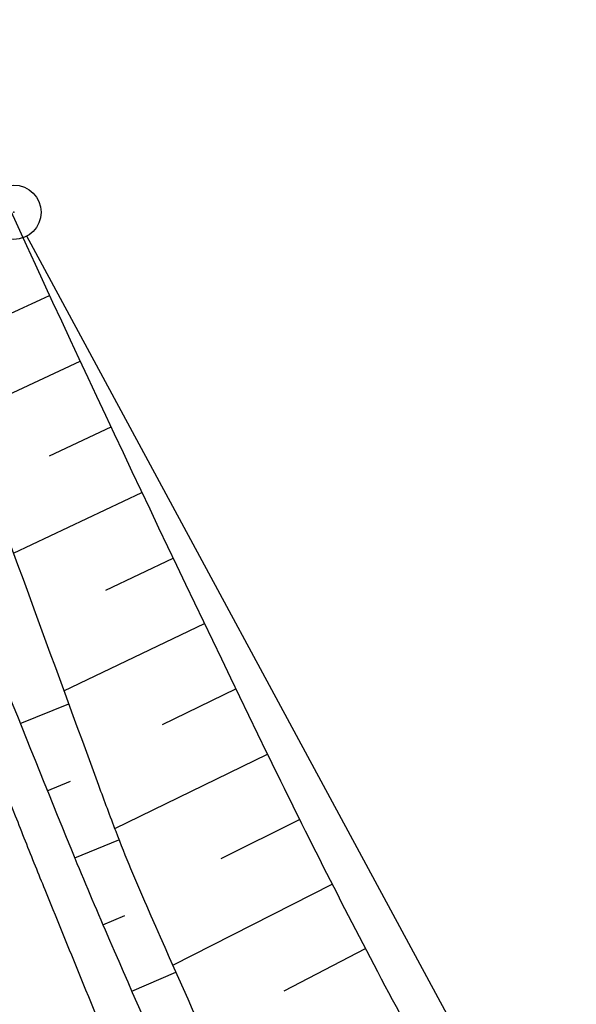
# Model space of a CAD drawing. Extents: x 446577 to 447216, y 443659 to 444842.
# Tile 37 of 177: x 447106 to 447121, y 443788 to 443815. Entities that reach past the tile are written whole.
import ezdxf

# ---------------------------------------------------------------- set-up
doc = ezdxf.new("R2010")
doc.units = 0
doc.header["$LTSCALE"] = 2
doc.header["$MEASUREMENT"] = 0
doc.linetypes.add('AUSGEZOGEN', pattern=[0])
doc.layers.get('0').update_dxf_attribs({"linetype": 'AUSGEZOGEN'})
for name, color, linetype in [('205-GRENZL', 8, 'AUSGEZOGEN'), ('205-GRENZP', 8, 'AUSGEZOGEN'), ('BOESCHG', 250, 'AUSGEZOGEN'), ('FBRTOP', 250, 'AUSGEZOGEN'), ('GRABEN', 250, 'AUSGEZOGEN'), ('STRASSE', 250, 'AUSGEZOGEN')]:
    doc.layers.add(name, color=color, linetype=linetype)

# ---------------------------------------------------------------- blocks, each defined once
blk = doc.blocks.new('GST')
at = {"color": 0}
blk.add_circle((0, 0), 0.75, dxfattribs=at)
blk.add_point((0, 0), dxfattribs=at)

msp = doc.modelspace()

# ---------------------------------------------------------------- linework, layer by layer
at = {"layer": '205-GRENZL'}
msp.add_line((447122.644, 443778.729), (447106.047, 443809.44), dxfattribs=at)
at = {"layer": 'BOESCHG'}
for p, q in [((447105.138, 443807.097), (447106.677, 443807.81)), ((447104.293, 443804.49), (447107.52, 443805.997)), ((447106.678, 443803.391), (447108.369, 443804.185)), ((447105.682, 443800.701), (447109.222, 443802.377)), ((447108.228, 443799.687), (447110.08, 443800.57)), ((447107.072, 443796.908), (447110.943, 443798.766)), ((447109.789, 443795.987), (447111.811, 443796.964)), ((447105.865, 443796.014), (447107.203, 443796.551)), ((447108.472, 443793.114), (447112.684, 443795.164)), ((447106.613, 443794.159), (447107.252, 443794.418)), ((447111.406, 443792.294), (447113.567, 443793.37)), ((447107.368, 443792.307), (447108.589, 443792.809)), ((447110.073, 443789.347), (447114.467, 443791.584)), ((447108.146, 443790.464), (447108.746, 443790.724)), ((447113.145, 443788.641), (447115.382, 443789.806)), ((447108.943, 443788.63), (447110.157, 443789.158))]:
    msp.add_line(p, q, dxfattribs=at)
at = {"layer": 'BOESCHG', "flags": 128}
for points in [[(447089.421, 443850.438, 0.00074), (447091.073, 443846.001, 0.003212), (447091.462, 443844.981, 0.000764), (447098.704, 443826.434, 0.002744), (447100.756, 443821.287, 0.010868), (447104.845, 443811.789, 0.006132), (447112.66, 443795.211, 0.007852), (447115.814, 443788.979, 0.01571), (447117.535, 443785.942, 0.032276), (447119.494, 443783.148, 0.018946), (447123.298, 443778.758, 0.013724), (447124.247, 443777.797, 0.003156), (447128.512, 443773.762, 0.041169), (447132.389, 443770.695, 0.027862), (447138.682, 443766.999)], [(447086.875, 443848.663, 0.003689), (447087.88, 443844.637, 0.019678), (447088.103, 443843.892, 0.002832), (447093.258, 443829.145, 0.004663), (447096.523, 443820.236, 0.002406), (447103.39, 443802.289, 0.004424), (447107.257, 443792.58, 0.005396), (447108.207, 443790.324, 0.001319), (447112.219, 443781.148, 0.019228), (447117.057, 443771.214, 0.045657), (447119.623, 443767.323, 0.072434), (447120.41, 443766.586, 0.014118), (447125.017, 443763.574, 0.064236), (447130.576, 443761.074, 0.052695), (447137.863, 443759.68)], [(447083.47, 443840.217, -0.000754), (447089.304, 443825.478, -0.001694), (447091.867, 443818.909, -0.000371), (447101.202, 443794.688, 0.002291), (447102.728, 443790.774, 0.005759), (447104.352, 443786.798, -0.002927), (447107.591, 443778.996, -0.007014), (447109.764, 443773.452, -0.005971), (447112.147, 443766.876, -0.034722), (447113.309, 443762.616, -0.02253), (447114.337, 443755.895, -0.031507), (447114.568, 443750.627, -0.032295), (447114.137, 443745.5, -0.029249), (447113.254, 443741.293, -0.023692), (447111.622, 443736.245, -0.029377), (447109.17, 443730.737, -0.033794), (447106.452, 443726.255, -0.031294), (447103.36, 443722.394, -0.023849), (447098.771, 443717.806, -0.024522), (447098.09, 443717.246, -0.010089), (447096.347, 443716.003)]]:
    msp.add_lwpolyline(points, format="xyb", dxfattribs=at)
at = {"layer": 'BOESCHG'}
msp.add_lwpolyline([(447081.33, 443839.458, -0.001749), (447086.874, 443824.449, -0.003983), (447089.233, 443817.829, -0.000184), (447099.057, 443789.518, -0.002969), (447099.655, 443787.76, -0.009219), (447100.929, 443783.69, 0.006547), (447102.692, 443777.95, 0.041609), (447105.271, 443771.75, -0.041744), (447107.841, 443765.569, -0.028252), (447108.816, 443761.815, -0.017165), (447109.853, 443755.519, -0.024452), (447110.34, 443749.437, -0.04173), (447110.153, 443745.862, -0.033131), (447109.536, 443742.845, -0.019301), (447107.941, 443737.81, -0.018972), (447107.036, 443735.567, -0.005896), (447103.772, 443728.506, -0.054085), (447100.849, 443723.77, -0.033222), (447095.384, 443717.63)], format="xyb", dxfattribs=at)
at = {"layer": 'FBRTOP', "color": 0, "const_width": 0.5}
for points in [[(446936.719, 443959.39, -0.000007), (446940.848, 443947.592, 0.000013), (446944.977, 443935.794, 0.000013), (446949.106, 443923.995, -0.000019), (446953.236, 443912.197, -0.000006), (446957.365, 443900.399, 0.000004), (446961.494, 443888.601, 0.000002), (446973.881, 443853.206, 0.000002), (446986.269, 443817.81, 0.000004), (446998.657, 443782.416, -0.000006), (447011.045, 443747.021, -0.000001), (447016.033, 443732.768, 0.000003)], [(446963.147, 443968.64, -0.000007), (446967.276, 443956.841, 0.000013), (446971.405, 443945.042, 0.000013), (446975.535, 443933.245, -0.000019), (446979.664, 443921.447, -0.000006), (446983.793, 443909.648, 0.000004), (446987.922, 443897.849, 0.000002), (447000.31, 443862.454, 0.000002), (447012.697, 443827.06, 0.000004), (447025.085, 443791.665, -0.000006), (447037.473, 443756.271, 0), (447039.084, 443751.668, 0.000003)], [(446954.889, 443992.234, 0.000003), (446959.018, 443980.437, -0.000018)], [(446928.459, 443982.988, 0.000003), (446932.589, 443971.189, -0.000018)], [(446952.953, 443961.485, 0.000026), (446968.558, 443916.655, 0.000443)], [(446975.672, 443896.342, -0.000082), (446985.547, 443868.172, -0.00001), (446990.142, 443855.056, -0.000011), (446994.25, 443843.328, -0.000533), (447001.752, 443821.837, 0.000455), (447010.521, 443796.702, 0.000701), (447018.513, 443773.963, -0.000624), (447027.494, 443748.425, -0.000234), (447028.928, 443744.324, 0.000022), (447043.482, 443702.654, 0.000434)]]:
    msp.add_lwpolyline(points, format="xyb", dxfattribs=at)
at = {"layer": 'GRABEN'}
msp.add_lwpolyline([(447090.471, 443842.939, 0.00101), (447094.844, 443830.482, 0.002787), (447098.516, 443820.27, 0.00017), (447108.025, 443794.308, 0.003476), (447108.5, 443793.04, 0.012721), (447109.344, 443790.992, 0.002822), (447113.431, 443781.885, 0.022952), (447118.401, 443772.183, 0.055502), (447121.064, 443768.532, 0.052105), (447121.758, 443767.916, 0.010019), (447125.725, 443765.194, 0.055651), (447131.05, 443762.488, 0.045794), (447138.043, 443760.571)], format="xyb", dxfattribs=at)
at = {"layer": 'STRASSE'}
for points in [[(446994.841, 443941.603, -0.000001), (446989.039, 443958.198, -0.000032)], [(447068.931, 443945.908, 0.000002), (447074.525, 443910.767, 0.000014), (447075.333, 443905.695, 0.000003), (447075.577, 443904.158, 0.000002), (447075.88, 443902.258, 0.000405)], [(447057.959, 443995.782, 0.000007), (447066.417, 443943.312, -0.000072)], [(447095.513, 443820.048, 0.000615), (447101.324, 443804.805, 0.001535), (447103.678, 443798.709, 0.000676), (447105.728, 443793.47, 0.002556), (447106.279, 443792.088, 0.000438), (447106.544, 443791.434, 0.000129), (447107.445, 443789.221, 0.002358), (447109.867, 443783.355, -0.005143), (447110.962, 443780.659, -0.002212), (447111.045, 443780.445, -0.000087), (447113.14, 443774.99, -0.000745), (447113.985, 443772.779, -0.000365), (447115.701, 443768.257, -0.041291), (447116.947, 443763.916, -0.02329), (447118.145, 443756.008, -0.031205)]]:
    msp.add_lwpolyline(points, format="xyb", dxfattribs=at)

# ---------------------------------------------------------------- block references
at = {"layer": '205-GRENZP', "rotation": 289.2892292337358}
msp.add_blockref('GST', (447105.69, 443810.1), dxfattribs=at)

doc.saveas('drawing.dxf')
